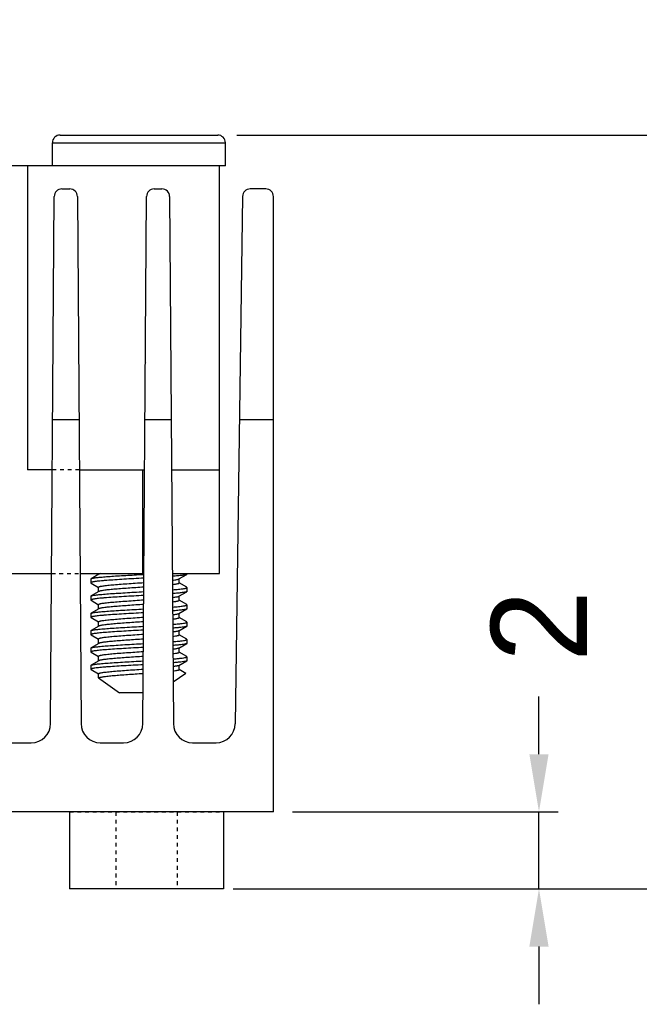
# Model space of a CAD drawing. Header units: millimetres. Extents: x 26 to 18293, y 26 to 4061.
# Tile 3 of 8: x 76 to 92, y 129 to 155. Entities that reach past the tile are written whole.
import ezdxf

# ---------------------------------------------------------------- set-up
doc = ezdxf.new("R2010")
doc.units = ezdxf.units.MM
doc.linetypes.add('HIDDEN', pattern=[0.2, 0.1, -0.1])
for name, color, linetype in [('02___PRT_ALL_AXES', 7, 'Continuous'), ('DEFAULT_2', 8, 'HIDDEN'), ('dim', 4, 'Continuous')]:
    doc.layers.add(name, color=color, linetype=linetype)
doc.dimstyles.new('ISO-25', dxfattribs={"dimtxt": 2.5, "dimasz": 1.5, "dimexe": 0.5, "dimexo": 0.5, "dimgap": 1, "dimtad": 0, "dimdec": 1, "dimtxsty": 'Standard', "dimcen": 2.5, "dimadec": 0, "dimazin": 2, "dimtfac": 1, "dimtdec": 1, "dimtmove": 0, "dimatfit": 3, "dimfxl": 0, "dimarcsym": 0})

# ---------------------------------------------------------------- blocks, each defined once
blk = doc.blocks.new('*D50')
at = {"layer": 'Defpoints', "color": 0}
for p in [(82.466, 133.962), (81.166, 131.962), (89.373, 131.962)]:
    blk.add_point(p, dxfattribs=at)
at = {"layer": 'dim', "color": 0, "lineweight": -2}
for p, q in [((89.373, 135.462), (89.373, 136.962)), ((82.966, 133.962), (89.873, 133.962)), ((89.373, 131.962), (89.373, 133.962)), ((81.666, 131.962), (89.873, 131.962)), ((89.373, 130.462), (89.373, 128.962))]:
    blk.add_line(p, q, dxfattribs=at)
at = {"layer": 'dim', "color": 0}
for points in [[(89.123, 135.462), (89.623, 135.462), (89.373, 133.962)], [(89.123, 130.462), (89.623, 130.462), (89.373, 131.962)]]:
    blk.add_solid(points, dxfattribs=at)
at = {"layer": 'dim', "color": 0, "insert": (89.373, 138.795), "char_height": 2.5, "attachment_point": 5, "rotation": 90}
blk.add_mtext('2', dxfattribs=at)
blk = doc.blocks.new('*D51')
at = {"layer": 'Defpoints', "color": 0}
for p in [(81.016, 151.562), (80.916, 131.962), (97.005, 131.962)]:
    blk.add_point(p, dxfattribs=at)
at = {"layer": 'dim', "color": 0, "lineweight": -2}
for p, q in [((97.005, 153.062), (97.005, 154.562)), ((81.516, 151.562), (97.505, 151.562)), ((97.005, 151.562), (97.005, 150.103)), ((97.005, 131.962), (97.005, 133.52)), ((81.416, 131.962), (97.505, 131.962)), ((97.005, 130.462), (97.005, 128.962))]:
    blk.add_line(p, q, dxfattribs=at)
at = {"layer": 'dim', "color": 0}
for points in [[(96.755, 153.062), (97.255, 153.062), (97.005, 151.562)], [(96.755, 130.462), (97.255, 130.462), (97.005, 131.962)]]:
    blk.add_solid(points, dxfattribs=at)
at = {"layer": 'dim', "color": 0, "insert": (97.005, 141.812), "char_height": 2.5, "attachment_point": 5, "rotation": 90}
blk.add_mtext('(H<19.9)', dxfattribs=at)

msp = doc.modelspace()

# ---------------------------------------------------------------- linework, layer by layer
at = {"color": 7, "linetype": 'Continuous'}
for p, q in [((76.916, 151.562), (81.016, 151.562)), ((76.716, 150.762), (76.716, 151.362)), ((76.716, 151.362), (81.216, 151.362)), ((81.216, 150.762), (81.216, 151.362)), ((76.066, 150.762), (76.066, 142.862)), ((81.066, 140.162), (81.066, 150.762)), ((76.965, 150.162), (77.167, 150.162)), ((79.365, 150.162), (79.567, 150.162)), ((82.266, 150.162), (81.863, 150.162)), ((76.669, 136.258), (76.765, 149.963)), ((77.367, 149.963), (77.463, 136.258)), ((79.069, 136.258), (79.165, 149.963)), ((79.767, 149.963), (79.863, 136.258)), ((81.663, 149.964), (81.473, 136.255)), ((82.466, 133.962), (82.466, 149.962)), ((77.408, 144.162), (76.724, 144.162)), ((79.808, 144.162), (79.124, 144.162)), ((82.466, 144.162), (81.583, 144.162)), ((76.715, 142.862), (76.066, 142.862)), ((77.417, 142.862), (79.115, 142.862)), ((79.066, 140.162), (79.066, 142.862)), ((79.817, 142.862), (81.066, 142.862)), ((77.923, 140.145), (77.722, 140.028)), ((77.916, 140.141), (77.916, 140.162)), ((78.962, 140.133), (78.968, 140.134)), ((78.968, 140.134), (79.067, 140.139)), ((79.067, 140.139), (79.084, 140.14)), ((79.084, 140.14), (79.096, 140.141)), ((80.009, 140.023), (80.21, 140.14)), ((80.216, 140.147), (80.21, 140.14)), ((80.216, 140.162), (80.216, 140.147)), ((77.716, 140.021), (77.722, 140.028)), ((77.716, 140.021), (77.716, 139.922)), ((77.716, 139.922), (77.722, 139.915)), ((77.722, 139.915), (77.916, 139.802)), ((77.916, 139.691), (77.916, 139.807)), ((80.016, 139.912), (80.016, 140.027)), ((80.21, 139.803), (80.016, 139.916)), ((80.216, 139.796), (80.21, 139.803)), ((80.216, 139.796), (80.216, 139.697)), ((77.716, 139.571), (77.722, 139.578)), ((77.716, 139.571), (77.716, 139.472)), ((77.923, 139.695), (77.722, 139.578)), ((80.009, 139.573), (80.21, 139.69)), ((80.016, 139.462), (80.016, 139.577)), ((80.216, 139.697), (80.21, 139.69)), ((77.716, 139.472), (77.722, 139.465)), ((77.722, 139.465), (77.916, 139.352)), ((77.916, 139.241), (77.916, 139.357)), ((80.21, 139.353), (80.016, 139.466)), ((80.216, 139.346), (80.21, 139.353)), ((80.216, 139.346), (80.216, 139.247)), ((77.716, 139.121), (77.722, 139.128)), ((77.716, 139.121), (77.716, 139.022)), ((77.716, 139.022), (77.722, 139.015)), ((77.923, 139.245), (77.722, 139.128)), ((77.722, 139.015), (77.916, 138.902)), ((80.009, 139.123), (80.21, 139.24)), ((80.016, 139.012), (80.016, 139.127)), ((80.21, 138.903), (80.016, 139.016)), ((80.216, 139.247), (80.21, 139.24)), ((77.923, 138.795), (77.722, 138.678)), ((77.916, 138.791), (77.916, 138.907)), ((80.009, 138.673), (80.21, 138.79)), ((80.216, 138.896), (80.21, 138.903)), ((80.216, 138.896), (80.216, 138.797)), ((77.716, 138.671), (77.722, 138.678)), ((77.716, 138.671), (77.716, 138.572)), ((77.716, 138.572), (77.722, 138.565)), ((77.722, 138.565), (77.916, 138.452)), ((80.016, 138.562), (80.016, 138.677)), ((80.21, 138.453), (80.016, 138.566)), ((77.923, 138.345), (77.722, 138.228)), ((77.916, 138.341), (77.916, 138.457)), ((80.009, 138.223), (80.21, 138.34)), ((80.009, 138.224), (80.21, 138.34)), ((80.216, 138.446), (80.21, 138.453)), ((80.216, 138.347), (80.21, 138.34)), ((80.216, 138.446), (80.216, 138.347)), ((77.716, 138.221), (77.722, 138.228)), ((77.716, 138.221), (77.716, 138.122)), ((77.716, 138.122), (77.722, 138.115)), ((77.722, 138.115), (77.916, 138.002)), ((77.916, 137.891), (77.916, 138.007)), ((80.016, 138.112), (80.016, 138.227)), ((80.21, 138.003), (80.016, 138.116)), ((80.216, 137.996), (80.21, 138.003)), ((80.216, 137.996), (80.216, 137.897)), ((77.716, 137.771), (77.722, 137.778)), ((77.716, 137.771), (77.716, 137.672)), ((77.923, 137.895), (77.722, 137.778)), ((80.009, 137.773), (80.21, 137.89)), ((80.016, 137.662), (80.016, 137.777)), ((80.216, 137.897), (80.21, 137.89)), ((77.716, 137.672), (77.722, 137.665)), ((77.722, 137.665), (77.916, 137.552)), ((77.916, 137.447), (77.916, 137.557)), ((80.187, 137.566), (80.016, 137.666)), ((75.563, 135.762), (76.169, 135.762)), ((77.963, 135.762), (78.569, 135.762)), ((80.363, 135.762), (80.973, 135.762)), ((82.466, 133.962), (59.666, 133.962))]:
    msp.add_line(p, q, dxfattribs=at)
for p, q in [((81.216, 150.762), (60.916, 150.762)), ((81.016, 150.762), (76.916, 150.762)), ((80.187, 137.566), (79.855, 137.334)), ((77.916, 137.447), (78.466, 137.062)), ((79.075, 137.062), (78.466, 137.062))]:
    msp.add_line(p, q)
for centre, radius, start, end in [((76.916, 151.362), 0.2, 90, 180), ((81.016, 151.362), 0.2, 0, 90), ((76.965, 149.962), 0.2, 90, 179.6021), ((77.167, 149.962), 0.2, 0.3979, 90), ((79.365, 149.962), 0.2, 90, 179.6021), ((79.567, 149.962), 0.2, 0.3979, 90), ((81.863, 149.962), 0.2, 90, 179.2043), ((82.266, 149.962), 0.2, 0, 90), ((76.169, 136.262), 0.5, 270, 359.6021), ((77.963, 136.262), 0.5, 180.3979, 270), ((78.569, 136.262), 0.5, 270, 359.6021), ((80.363, 136.262), 0.5, 180.3979, 270), ((80.973, 136.262), 0.5, 270, 359.2043)]:
    msp.add_arc(centre, radius, start, end, dxfattribs=at)
for points, knots in [([(79.096, 140.042), (79.009, 140.037), (78.836, 140.027), (78.585, 140.013), (78.35, 139.998), (78.169, 139.985), (78.04, 139.975), (77.958, 139.968), (77.887, 139.96), (77.828, 139.953), (77.786, 139.947), (77.76, 139.941), (77.744, 139.937), (77.732, 139.934), (77.724, 139.93), (77.718, 139.927), (77.716, 139.923), (77.716, 139.922)], [0, 0, 0, 0, 0.188284, 0.372451, 0.544489, 0.696907, 0.763652, 0.823104, 0.874625, 0.917677, 0.951818, 0.965453, 0.976767, 0.985756, 0.992463, 0.997036, 1, 1, 1, 1]), ([(77.722, 140.028), (77.727, 140.031), (77.742, 140.036), (77.769, 140.042), (77.806, 140.049), (77.852, 140.055), (77.908, 140.062), (78, 140.071), (78.135, 140.082), (78.316, 140.095), (78.518, 140.108), (78.736, 140.12), (78.886, 140.129), (78.962, 140.133)], [0, 0, 0, 0, 0.014296, 0.036519, 0.066675, 0.104602, 0.150007, 0.202539, 0.327195, 0.474464, 0.639439, 0.816597, 1, 1, 1, 1]), ([(77.979, 140.162), (77.968, 140.159), (77.952, 140.156), (77.933, 140.15), (77.926, 140.147), (77.923, 140.145)], [0, 0, 0, 0, 0.61118, 0.833054, 1, 1, 1, 1]), ([(80.21, 140.14), (80.205, 140.137), (80.191, 140.133), (80.166, 140.127), (80.132, 140.12), (80.089, 140.114), (80.037, 140.108), (79.952, 140.099), (79.884, 140.094), (79.837, 140.09)], [0, 0, 0, 0, 0.044508, 0.112859, 0.205128, 0.320882, 0.459335, 0.619488, 1, 1, 1, 1]), ([(77.916, 139.807), (77.916, 139.81), (77.922, 139.814), (77.93, 139.818), (77.94, 139.822), (77.953, 139.826), (77.977, 139.831), (78.012, 139.838), (78.063, 139.845), (78.15, 139.856), (78.281, 139.869), (78.459, 139.883), (78.66, 139.898), (78.875, 139.913), (79.021, 139.923), (79.095, 139.928)], [0, 0, 0, 0, 0.008062, 0.014998, 0.024171, 0.035646, 0.049427, 0.08383, 0.127125, 0.178862, 0.305393, 0.457924, 0.629713, 0.813123, 1, 1, 1, 1]), ([(79.094, 139.808), (79.025, 139.803), (78.889, 139.794), (78.688, 139.78), (78.498, 139.766), (78.326, 139.753), (78.197, 139.741), (78.108, 139.731), (78.053, 139.724), (78.007, 139.717), (77.971, 139.71), (77.943, 139.703), (77.929, 139.698), (77.923, 139.695)], [0, 0, 0, 0, 0.175618, 0.348677, 0.512517, 0.660845, 0.78798, 0.842054, 0.889095, 0.928684, 0.96047, 0.984247, 1, 1, 1, 1]), ([(79.838, 139.989), (79.859, 139.992), (79.897, 139.997), (79.946, 140.005), (79.979, 140.012), (79.999, 140.018), (80.006, 140.022), (80.009, 140.023)], [0, 0, 0, 0, 0.363681, 0.653356, 0.865728, 0.942511, 1, 1, 1, 1]), ([(80.016, 139.912), (80.016, 139.91), (80.014, 139.906), (80.009, 139.903), (80.002, 139.899), (79.989, 139.895), (79.969, 139.89), (79.943, 139.885), (79.899, 139.877), (79.863, 139.872), (79.838, 139.869)], [0, 0, 0, 0, 0.032292, 0.056187, 0.086568, 0.16818, 0.278452, 0.417341, 0.584446, 1, 1, 1, 1]), ([(79.839, 139.739), (79.867, 139.741), (79.92, 139.746), (79.995, 139.753), (80.06, 139.76), (80.114, 139.767), (80.152, 139.773), (80.176, 139.778), (80.19, 139.781), (80.201, 139.785), (80.21, 139.789), (80.216, 139.793), (80.216, 139.796)], [0, 0, 0, 0, 0.221078, 0.417539, 0.587441, 0.729211, 0.841522, 0.886372, 0.923603, 0.95322, 0.975395, 1, 1, 1, 1]), ([(79.093, 139.592), (79.006, 139.587), (78.834, 139.577), (78.582, 139.562), (78.348, 139.548), (78.168, 139.535), (78.039, 139.525), (77.957, 139.518), (77.887, 139.51), (77.828, 139.503), (77.786, 139.496), (77.759, 139.491), (77.744, 139.487), (77.732, 139.484), (77.724, 139.48), (77.718, 139.477), (77.716, 139.473), (77.716, 139.472)], [0, 0, 0, 0, 0.188427, 0.372653, 0.544679, 0.69705, 0.763767, 0.823195, 0.87469, 0.917721, 0.951842, 0.965469, 0.976776, 0.985759, 0.992462, 0.997035, 1, 1, 1, 1]), ([(77.722, 139.578), (77.728, 139.581), (77.744, 139.587), (77.774, 139.593), (77.815, 139.6), (77.868, 139.607), (77.931, 139.614), (78.035, 139.624), (78.185, 139.636), (78.387, 139.649), (78.611, 139.663), (78.849, 139.677), (79.011, 139.686), (79.093, 139.691)], [0, 0, 0, 0, 0.014127, 0.036499, 0.067095, 0.105711, 0.151994, 0.205529, 0.332246, 0.481046, 0.646236, 0.821468, 1, 1, 1, 1]), ([(80.21, 139.69), (80.205, 139.687), (80.192, 139.683), (80.167, 139.677), (80.133, 139.671), (80.09, 139.664), (80.038, 139.658), (79.954, 139.65), (79.887, 139.644), (79.84, 139.64)], [0, 0, 0, 0, 0.044593, 0.112986, 0.205261, 0.320998, 0.459417, 0.619532, 1, 1, 1, 1]), ([(79.841, 139.54), (79.862, 139.542), (79.899, 139.547), (79.947, 139.555), (79.98, 139.562), (79.999, 139.568), (80.006, 139.572), (80.009, 139.573)], [0, 0, 0, 0, 0.3633, 0.652781, 0.865251, 0.942223, 1, 1, 1, 1]), ([(77.916, 139.357), (77.916, 139.36), (77.922, 139.364), (77.93, 139.368), (77.94, 139.372), (77.953, 139.376), (77.976, 139.381), (78.012, 139.388), (78.063, 139.395), (78.149, 139.406), (78.28, 139.419), (78.457, 139.433), (78.658, 139.448), (78.872, 139.463), (79.018, 139.473), (79.092, 139.478)], [0, 0, 0, 0, 0.008064, 0.014996, 0.024163, 0.035629, 0.0494, 0.08378, 0.127048, 0.178754, 0.30522, 0.457692, 0.629469, 0.81295, 1, 1, 1, 1]), ([(79.091, 139.358), (79.022, 139.353), (78.886, 139.344), (78.686, 139.33), (78.496, 139.316), (78.325, 139.302), (78.196, 139.291), (78.108, 139.281), (78.053, 139.274), (78.007, 139.267), (77.97, 139.26), (77.943, 139.253), (77.929, 139.248), (77.923, 139.245)], [0, 0, 0, 0, 0.175764, 0.348881, 0.512716, 0.660999, 0.788072, 0.842116, 0.889131, 0.928698, 0.960471, 0.984242, 1, 1, 1, 1]), ([(80.016, 139.462), (80.016, 139.46), (80.014, 139.456), (80.009, 139.453), (80.002, 139.45), (79.989, 139.445), (79.97, 139.44), (79.945, 139.435), (79.901, 139.427), (79.866, 139.423), (79.841, 139.42)], [0, 0, 0, 0, 0.032482, 0.056427, 0.086834, 0.168446, 0.278676, 0.417498, 0.584528, 1, 1, 1, 1]), ([(79.842, 139.289), (79.87, 139.291), (79.923, 139.296), (79.997, 139.303), (80.061, 139.31), (80.115, 139.317), (80.153, 139.323), (80.177, 139.328), (80.19, 139.331), (80.201, 139.335), (80.21, 139.339), (80.216, 139.343), (80.216, 139.346)], [0, 0, 0, 0, 0.221124, 0.417588, 0.587469, 0.729211, 0.841494, 0.886334, 0.923557, 0.953172, 0.975351, 1, 1, 1, 1]), ([(79.09, 139.142), (79.003, 139.137), (78.831, 139.127), (78.58, 139.112), (78.346, 139.098), (78.166, 139.085), (78.038, 139.075), (77.957, 139.067), (77.886, 139.06), (77.827, 139.053), (77.786, 139.046), (77.759, 139.041), (77.744, 139.037), (77.732, 139.034), (77.724, 139.03), (77.718, 139.027), (77.716, 139.023), (77.716, 139.022)], [0, 0, 0, 0, 0.188568, 0.372852, 0.544885, 0.697223, 0.763913, 0.823307, 0.87477, 0.917769, 0.951867, 0.965484, 0.976783, 0.985761, 0.992462, 0.997033, 1, 1, 1, 1]), ([(77.722, 139.128), (77.728, 139.131), (77.744, 139.137), (77.774, 139.143), (77.815, 139.15), (77.868, 139.157), (77.931, 139.164), (78.034, 139.174), (78.184, 139.186), (78.386, 139.199), (78.609, 139.213), (78.847, 139.227), (79.009, 139.236), (79.09, 139.241)], [0, 0, 0, 0, 0.01413, 0.036496, 0.067079, 0.105672, 0.151929, 0.205436, 0.332101, 0.480873, 0.646066, 0.821345, 1, 1, 1, 1]), ([(77.916, 138.907), (77.916, 138.91), (77.922, 138.914), (77.93, 138.918), (77.94, 138.922), (77.953, 138.926), (77.976, 138.931), (78.012, 138.938), (78.062, 138.945), (78.149, 138.956), (78.279, 138.968), (78.456, 138.983), (78.656, 138.998), (78.869, 139.013), (79.015, 139.022), (79.089, 139.028)], [0, 0, 0, 0, 0.008066, 0.014995, 0.024155, 0.035612, 0.049372, 0.083723, 0.126954, 0.178621, 0.305015, 0.457448, 0.629231, 0.81278, 1, 1, 1, 1]), ([(80.21, 139.24), (80.205, 139.237), (80.192, 139.233), (80.167, 139.227), (80.133, 139.221), (80.091, 139.215), (80.04, 139.208), (79.956, 139.2), (79.889, 139.194), (79.842, 139.19)], [0, 0, 0, 0, 0.044681, 0.113125, 0.20542, 0.321144, 0.459534, 0.619603, 1, 1, 1, 1]), ([(79.844, 139.09), (79.864, 139.093), (79.901, 139.097), (79.949, 139.105), (79.98, 139.112), (79.999, 139.118), (80.006, 139.122), (80.009, 139.123)], [0, 0, 0, 0, 0.362886, 0.652161, 0.864759, 0.941927, 1, 1, 1, 1]), ([(80.016, 139.012), (80.016, 139.008), (80.009, 139.003), (79.999, 138.999), (79.992, 138.996), (79.988, 138.995)], [0, 0, 0, 0, 0.324218, 0.614058, 1, 1, 1, 1]), ([(77.722, 138.678), (77.728, 138.681), (77.744, 138.687), (77.774, 138.693), (77.815, 138.7), (77.867, 138.707), (77.93, 138.714), (78.033, 138.724), (78.183, 138.736), (78.384, 138.749), (78.607, 138.763), (78.844, 138.777), (79.006, 138.786), (79.087, 138.791)], [0, 0, 0, 0, 0.014133, 0.036496, 0.067069, 0.105649, 0.151888, 0.205374, 0.331989, 0.480714, 0.645896, 0.821225, 1, 1, 1, 1]), ([(79.088, 138.907), (79.019, 138.903), (78.883, 138.894), (78.684, 138.88), (78.495, 138.866), (78.324, 138.852), (78.195, 138.84), (78.107, 138.831), (78.052, 138.824), (78.007, 138.817), (77.97, 138.81), (77.943, 138.803), (77.929, 138.798), (77.923, 138.795)], [0, 0, 0, 0, 0.175908, 0.349082, 0.512912, 0.66115, 0.788162, 0.842177, 0.889165, 0.928712, 0.960471, 0.984238, 1, 1, 1, 1]), ([(79.988, 138.995), (79.98, 138.993), (79.961, 138.988), (79.913, 138.979), (79.873, 138.974), (79.845, 138.97)], [0, 0, 0, 0, 0.175859, 0.402122, 1, 1, 1, 1]), ([(79.845, 138.84), (79.884, 138.843), (79.954, 138.849), (80.049, 138.858), (80.123, 138.868), (80.165, 138.875), (80.182, 138.879)], [0, 0, 0, 0, 0.339826, 0.623037, 0.84442, 1, 1, 1, 1]), ([(80.182, 138.78), (80.165, 138.776), (80.123, 138.769), (80.049, 138.759), (79.954, 138.75), (79.884, 138.744), (79.846, 138.741)], [0, 0, 0, 0, 0.155635, 0.377028, 0.660215, 1, 1, 1, 1]), ([(80.182, 138.879), (80.187, 138.881), (80.196, 138.883), (80.207, 138.887), (80.213, 138.891), (80.216, 138.895), (80.216, 138.896)], [0, 0, 0, 0, 0.393142, 0.684685, 0.879794, 1, 1, 1, 1]), ([(80.21, 138.79), (80.206, 138.788), (80.197, 138.784), (80.188, 138.782), (80.182, 138.78)], [0, 0, 0, 0, 0.411156, 1, 1, 1, 1]), ([(80.216, 138.797), (80.216, 138.796), (80.215, 138.793), (80.212, 138.791), (80.21, 138.79)], [0, 0, 0, 0, 0.18823, 1, 1, 1, 1]), ([(79.086, 138.691), (79, 138.687), (78.828, 138.677), (78.578, 138.662), (78.344, 138.648), (78.165, 138.635), (78.037, 138.625), (77.956, 138.617), (77.886, 138.61), (77.827, 138.603), (77.786, 138.596), (77.759, 138.591), (77.744, 138.587), (77.732, 138.584), (77.724, 138.58), (77.718, 138.577), (77.716, 138.573), (77.716, 138.572)], [0, 0, 0, 0, 0.188707, 0.37305, 0.545073, 0.697363, 0.764026, 0.823394, 0.874833, 0.917811, 0.95189, 0.965499, 0.976791, 0.985764, 0.992461, 0.997032, 1, 1, 1, 1]), ([(79.086, 138.577), (79.012, 138.572), (78.866, 138.562), (78.653, 138.548), (78.454, 138.533), (78.277, 138.518), (78.148, 138.506), (78.062, 138.495), (78.011, 138.488), (77.976, 138.481), (77.953, 138.476), (77.94, 138.472), (77.93, 138.468), (77.922, 138.464), (77.916, 138.46), (77.916, 138.457)], [0, 0, 0, 0, 0.187389, 0.371011, 0.542782, 0.695156, 0.821484, 0.873121, 0.916326, 0.950653, 0.964404, 0.975853, 0.985008, 0.991933, 1, 1, 1, 1]), ([(79.988, 138.665), (79.98, 138.663), (79.961, 138.658), (79.914, 138.649), (79.875, 138.644), (79.847, 138.64)], [0, 0, 0, 0, 0.176319, 0.402712, 1, 1, 1, 1]), ([(80.016, 138.562), (80.016, 138.56), (80.014, 138.557), (80.01, 138.554), (80.003, 138.55), (79.99, 138.545), (79.971, 138.54), (79.947, 138.535), (79.906, 138.528), (79.872, 138.524), (79.847, 138.52)], [0, 0, 0, 0, 0.032904, 0.05696, 0.087427, 0.169044, 0.279184, 0.417861, 0.584724, 1, 1, 1, 1]), ([(80.009, 138.673), (80.007, 138.672), (80.001, 138.669), (79.994, 138.667), (79.988, 138.665)], [0, 0, 0, 0, 0.197842, 1, 1, 1, 1]), ([(79.083, 138.241), (78.997, 138.236), (78.826, 138.227), (78.576, 138.212), (78.343, 138.197), (78.164, 138.185), (78.036, 138.175), (77.955, 138.167), (77.885, 138.16), (77.827, 138.153), (77.786, 138.146), (77.759, 138.141), (77.744, 138.137), (77.732, 138.134), (77.724, 138.13), (77.718, 138.127), (77.716, 138.123), (77.716, 138.122)], [0, 0, 0, 0, 0.188852, 0.373253, 0.545283, 0.69754, 0.764174, 0.823509, 0.874915, 0.917861, 0.951915, 0.965514, 0.9768, 0.985767, 0.992461, 0.99703, 1, 1, 1, 1]), ([(77.722, 138.228), (77.728, 138.231), (77.744, 138.237), (77.774, 138.243), (77.815, 138.25), (77.867, 138.257), (77.93, 138.264), (78.032, 138.274), (78.182, 138.285), (78.382, 138.299), (78.605, 138.313), (78.841, 138.327), (79.003, 138.336), (79.084, 138.34)], [0, 0, 0, 0, 0.014136, 0.036493, 0.067053, 0.105611, 0.151823, 0.205279, 0.331842, 0.480538, 0.645722, 0.8211, 1, 1, 1, 1]), ([(79.085, 138.457), (79.016, 138.453), (78.881, 138.443), (78.681, 138.43), (78.493, 138.416), (78.322, 138.402), (78.195, 138.39), (78.106, 138.381), (78.052, 138.374), (78.007, 138.367), (77.97, 138.36), (77.943, 138.353), (77.929, 138.348), (77.923, 138.345)], [0, 0, 0, 0, 0.176055, 0.349288, 0.513112, 0.661304, 0.788254, 0.842238, 0.8892, 0.928725, 0.960471, 0.984233, 1, 1, 1, 1]), ([(79.845, 138.39), (79.884, 138.393), (79.954, 138.399), (80.049, 138.409), (80.123, 138.418), (80.165, 138.426), (80.182, 138.43)], [0, 0, 0, 0, 0.339826, 0.623037, 0.84442, 1, 1, 1, 1]), ([(80.182, 138.331), (80.165, 138.327), (80.123, 138.319), (80.049, 138.31), (79.954, 138.3), (79.884, 138.294), (79.846, 138.291)], [0, 0, 0, 0, 0.155635, 0.377028, 0.660215, 1, 1, 1, 1]), ([(80.182, 138.43), (80.187, 138.431), (80.196, 138.433), (80.207, 138.437), (80.213, 138.441), (80.216, 138.445), (80.216, 138.446)], [0, 0, 0, 0, 0.393142, 0.684685, 0.879794, 1, 1, 1, 1]), ([(80.21, 138.34), (80.206, 138.338), (80.197, 138.335), (80.188, 138.332), (80.182, 138.331)], [0, 0, 0, 0, 0.411156, 1, 1, 1, 1]), ([(79.083, 138.127), (79.009, 138.122), (78.864, 138.112), (78.651, 138.097), (78.452, 138.083), (78.276, 138.068), (78.147, 138.056), (78.061, 138.045), (78.011, 138.038), (77.976, 138.031), (77.953, 138.026), (77.94, 138.022), (77.93, 138.018), (77.922, 138.014), (77.916, 138.01), (77.916, 138.007)], [0, 0, 0, 0, 0.187566, 0.371258, 0.543025, 0.695356, 0.821615, 0.873216, 0.916383, 0.950683, 0.96442, 0.97586, 0.985009, 0.991931, 1, 1, 1, 1]), ([(79.082, 138.007), (79.013, 138.002), (78.878, 137.993), (78.679, 137.979), (78.491, 137.966), (78.321, 137.952), (78.194, 137.94), (78.106, 137.931), (78.052, 137.924), (78.006, 137.917), (77.97, 137.91), (77.943, 137.903), (77.929, 137.898), (77.923, 137.895)], [0, 0, 0, 0, 0.176199, 0.34949, 0.513308, 0.661455, 0.788344, 0.842298, 0.889234, 0.928739, 0.960471, 0.984229, 1, 1, 1, 1]), ([(79.988, 138.215), (79.98, 138.213), (79.961, 138.208), (79.914, 138.2), (79.875, 138.194), (79.847, 138.191)], [0, 0, 0, 0, 0.176319, 0.402712, 1, 1, 1, 1]), ([(80.018, 138.112), (80.018, 138.11), (80.016, 138.107), (80.012, 138.104), (80.005, 138.1), (79.992, 138.096), (79.974, 138.091), (79.95, 138.086), (79.908, 138.079), (79.874, 138.074), (79.85, 138.071)], [0, 0, 0, 0, 0.032904, 0.05696, 0.087427, 0.169044, 0.279184, 0.417861, 0.584724, 1, 1, 1, 1]), ([(80.009, 138.224), (80.007, 138.223), (80.001, 138.219), (79.994, 138.217), (79.988, 138.215)], [0, 0, 0, 0, 0.197842, 1, 1, 1, 1]), ([(80.184, 137.98), (80.189, 137.982), (80.198, 137.984), (80.209, 137.988), (80.216, 137.992), (80.218, 137.996), (80.218, 137.997)], [0, 0, 0, 0, 0.393142, 0.684685, 0.879794, 1, 1, 1, 1]), ([(79.08, 137.791), (78.994, 137.786), (78.823, 137.776), (78.574, 137.762), (78.341, 137.747), (78.163, 137.735), (78.036, 137.725), (77.955, 137.717), (77.885, 137.71), (77.826, 137.703), (77.785, 137.696), (77.759, 137.691), (77.744, 137.687), (77.732, 137.684), (77.724, 137.68), (77.718, 137.677), (77.716, 137.673), (77.716, 137.672)], [0, 0, 0, 0, 0.188987, 0.373448, 0.545469, 0.697678, 0.764284, 0.823594, 0.874975, 0.917902, 0.951936, 0.965529, 0.976807, 0.98577, 0.99246, 0.997029, 1, 1, 1, 1]), ([(77.722, 137.778), (77.728, 137.781), (77.744, 137.787), (77.773, 137.793), (77.815, 137.8), (77.866, 137.807), (77.929, 137.814), (78.031, 137.824), (78.18, 137.835), (78.38, 137.849), (78.603, 137.863), (78.839, 137.876), (79, 137.886), (79.081, 137.89)], [0, 0, 0, 0, 0.01414, 0.036494, 0.067045, 0.10559, 0.151785, 0.205221, 0.331732, 0.480382, 0.645556, 0.820983, 1, 1, 1, 1]), ([(79.848, 137.94), (79.886, 137.944), (79.956, 137.95), (80.051, 137.959), (80.125, 137.969), (80.167, 137.976), (80.184, 137.98)], [0, 0, 0, 0, 0.339826, 0.623037, 0.84442, 1, 1, 1, 1]), ([(80.184, 137.881), (80.167, 137.877), (80.125, 137.87), (80.051, 137.86), (79.957, 137.851), (79.886, 137.845), (79.848, 137.841)], [0, 0, 0, 0, 0.155635, 0.377028, 0.660215, 1, 1, 1, 1]), ([(79.99, 137.766), (79.982, 137.763), (79.963, 137.759), (79.916, 137.75), (79.877, 137.745), (79.849, 137.741)], [0, 0, 0, 0, 0.176319, 0.402712, 1, 1, 1, 1]), ([(80.212, 137.891), (80.209, 137.889), (80.199, 137.885), (80.19, 137.883), (80.184, 137.881)], [0, 0, 0, 0, 0.411156, 1, 1, 1, 1]), ([(77.916, 137.557), (77.916, 137.56), (77.921, 137.564), (77.93, 137.568), (77.94, 137.572), (77.953, 137.576), (77.975, 137.581), (78.011, 137.588), (78.061, 137.595), (78.146, 137.605), (78.275, 137.618), (78.451, 137.633), (78.649, 137.647), (78.861, 137.662), (79.006, 137.672), (79.079, 137.677)], [0, 0, 0, 0, 0.008071, 0.014989, 0.024131, 0.035564, 0.049294, 0.083568, 0.12671, 0.178277, 0.304464, 0.456738, 0.628507, 0.812272, 1, 1, 1, 1]), ([(79.079, 137.557), (79.01, 137.552), (78.875, 137.543), (78.677, 137.529), (78.489, 137.516), (78.32, 137.502), (78.193, 137.49), (78.105, 137.48), (78.051, 137.474), (78.006, 137.467), (77.97, 137.46), (77.943, 137.453), (77.929, 137.448), (77.923, 137.445)], [0, 0, 0, 0, 0.176343, 0.349691, 0.513504, 0.661606, 0.788433, 0.842358, 0.889268, 0.928752, 0.960471, 0.984224, 1, 1, 1, 1]), ([(80.018, 137.663), (80.018, 137.661), (80.016, 137.657), (80.012, 137.655), (80.005, 137.651), (79.992, 137.646), (79.974, 137.641), (79.95, 137.636), (79.908, 137.629), (79.874, 137.624), (79.85, 137.621)], [0, 0, 0, 0, 0.032904, 0.05696, 0.087427, 0.169044, 0.279184, 0.417861, 0.584724, 1, 1, 1, 1])]:
    msp.add_open_spline(points, degree=3, knots=knots, dxfattribs=at)
at = {"layer": '02___PRT_ALL_AXES', "color": 7, "linetype": 'Continuous'}
for p, q in [((75.035, 140.162), (76.697, 140.162)), ((77.435, 140.162), (79.097, 140.162)), ((79.835, 140.162), (81.066, 140.162)), ((77.166, 133.962), (77.166, 131.962)), ((81.166, 133.962), (81.166, 131.962)), ((81.166, 131.962), (77.166, 131.962))]:
    msp.add_line(p, q, dxfattribs=at)
at = {"layer": '02___PRT_ALL_AXES', "color": 8, "linetype": 'HIDDEN'}
for p, q in [((77.166, 133.962), (81.166, 133.962)), ((78.366, 133.962), (78.366, 131.962)), ((79.966, 133.962), (79.966, 131.962))]:
    msp.add_line(p, q, dxfattribs=at)
at = {"layer": 'DEFAULT_2', "color": 8, "linetype": 'HIDDEN'}
for p, q in [((79.148, 145.662), (79.135, 145.661)), ((77.417, 142.862), (76.715, 142.862)), ((80.216, 142.847), (80.21, 142.84)), ((76.697, 140.162), (77.435, 140.162)), ((77.916, 140.137), (77.916, 140.141)), ((77.916, 139.802), (77.923, 139.798)), ((80.016, 139.916), (80.009, 139.92)), ((80.016, 140.027), (80.016, 140.032)), ((77.916, 139.687), (77.916, 139.691)), ((80.016, 139.577), (80.016, 139.582)), ((77.916, 139.352), (77.923, 139.348)), ((80.016, 139.466), (80.009, 139.47)), ((77.916, 139.237), (77.916, 139.241)), ((80.016, 139.016), (80.009, 139.02)), ((80.016, 139.127), (80.016, 139.132)), ((77.916, 138.902), (77.923, 138.898)), ((77.916, 138.787), (77.916, 138.791)), ((80.016, 138.566), (80.009, 138.57)), ((80.016, 138.677), (80.016, 138.682)), ((77.916, 138.452), (77.923, 138.448)), ((77.916, 138.337), (77.916, 138.341)), ((77.916, 138.002), (77.923, 137.998)), ((80.016, 138.116), (80.009, 138.12)), ((80.016, 138.227), (80.016, 138.232)), ((77.916, 137.887), (77.916, 137.891)), ((80.016, 137.777), (80.016, 137.782)), ((77.916, 137.552), (77.923, 137.548)), ((80.016, 137.666), (80.009, 137.67)), ((79.062, 136.326), (79.07, 136.326))]:
    msp.add_line(p, q, dxfattribs=at)
for points, knots in [([(77.923, 140.145), (77.922, 140.144), (77.919, 140.142), (77.916, 140.139), (77.916, 140.137)], [0, 0, 0, 0, 0.3361, 1, 1, 1, 1]), ([(77.923, 139.798), (77.922, 139.799), (77.919, 139.801), (77.916, 139.804), (77.916, 139.807)], [0, 0, 0, 0, 0.336124, 1, 1, 1, 1]), ([(80.009, 140.023), (80.01, 140.024), (80.013, 140.026), (80.016, 140.029), (80.016, 140.032)], [0, 0, 0, 0, 0.336129, 1, 1, 1, 1]), ([(80.009, 139.92), (80.01, 139.919), (80.013, 139.917), (80.016, 139.914), (80.016, 139.912)], [0, 0, 0, 0, 0.3361, 1, 1, 1, 1]), ([(77.923, 139.695), (77.922, 139.694), (77.919, 139.692), (77.916, 139.689), (77.916, 139.687)], [0, 0, 0, 0, 0.3361, 1, 1, 1, 1]), ([(80.009, 139.573), (80.01, 139.574), (80.013, 139.576), (80.016, 139.579), (80.016, 139.582)], [0, 0, 0, 0, 0.336125, 1, 1, 1, 1]), ([(77.923, 139.348), (77.922, 139.349), (77.919, 139.351), (77.916, 139.354), (77.916, 139.357)], [0, 0, 0, 0, 0.336134, 1, 1, 1, 1]), ([(80.009, 139.47), (80.01, 139.469), (80.013, 139.467), (80.016, 139.464), (80.016, 139.462)], [0, 0, 0, 0, 0.3361, 1, 1, 1, 1]), ([(77.923, 139.245), (77.922, 139.244), (77.919, 139.242), (77.916, 139.239), (77.916, 139.237)], [0, 0, 0, 0, 0.3361, 1, 1, 1, 1]), ([(80.009, 139.123), (80.01, 139.124), (80.013, 139.126), (80.016, 139.129), (80.016, 139.132)], [0, 0, 0, 0, 0.33613, 1, 1, 1, 1]), ([(80.009, 139.02), (80.01, 139.019), (80.013, 139.017), (80.016, 139.014), (80.016, 139.012)], [0, 0, 0, 0, 0.3361, 1, 1, 1, 1]), ([(77.923, 138.898), (77.922, 138.899), (77.919, 138.901), (77.916, 138.904), (77.916, 138.907)], [0, 0, 0, 0, 0.336126, 1, 1, 1, 1]), ([(77.923, 138.795), (77.922, 138.794), (77.919, 138.792), (77.916, 138.789), (77.916, 138.787)], [0, 0, 0, 0, 0.336095, 1, 1, 1, 1]), ([(80.016, 138.682), (80.016, 138.681), (80.015, 138.677), (80.011, 138.675), (80.009, 138.673)], [0, 0, 0, 0, 0.188371, 1, 1, 1, 1]), ([(80.009, 138.57), (80.01, 138.569), (80.013, 138.567), (80.016, 138.564), (80.016, 138.562)], [0, 0, 0, 0, 0.3361, 1, 1, 1, 1]), ([(77.923, 138.448), (77.922, 138.449), (77.919, 138.451), (77.916, 138.454), (77.916, 138.457)], [0, 0, 0, 0, 0.336133, 1, 1, 1, 1]), ([(77.923, 138.345), (77.922, 138.344), (77.919, 138.342), (77.916, 138.339), (77.916, 138.337)], [0, 0, 0, 0, 0.3361, 1, 1, 1, 1]), ([(77.923, 137.998), (77.922, 137.999), (77.919, 138.001), (77.916, 138.004), (77.916, 138.007)], [0, 0, 0, 0, 0.336126, 1, 1, 1, 1]), ([(80.016, 138.232), (80.016, 138.231), (80.015, 138.227), (80.011, 138.225), (80.009, 138.223)], [0, 0, 0, 0, 0.18817, 1, 1, 1, 1]), ([(80.009, 138.12), (80.01, 138.119), (80.013, 138.117), (80.016, 138.114), (80.016, 138.112)], [0, 0, 0, 0, 0.3361, 1, 1, 1, 1]), ([(77.923, 137.895), (77.922, 137.894), (77.919, 137.892), (77.916, 137.889), (77.916, 137.887)], [0, 0, 0, 0, 0.3361, 1, 1, 1, 1]), ([(80.009, 137.773), (80.01, 137.774), (80.013, 137.776), (80.016, 137.779), (80.016, 137.782)], [0, 0, 0, 0, 0.336124, 1, 1, 1, 1]), ([(77.923, 137.548), (77.922, 137.549), (77.919, 137.551), (77.916, 137.554), (77.916, 137.557)], [0, 0, 0, 0, 0.336129, 1, 1, 1, 1]), ([(80.009, 137.67), (80.01, 137.669), (80.013, 137.667), (80.016, 137.664), (80.016, 137.662)], [0, 0, 0, 0, 0.3361, 1, 1, 1, 1])]:
    msp.add_open_spline(points, degree=3, knots=knots, dxfattribs=at)

# ---------------------------------------------------------------- dimensions: what is measured, and where the dimension line sits
at = {"layer": 'dim'}
dim = msp.add_linear_dim(base=(97.005, 131.962), p1=(81.016, 151.562), p2=(80.916, 131.962), angle=90, text='(H<19.9)', dimstyle='ISO-25', dxfattribs=at)
dim.commit()
dim.dimension.update_dxf_attribs({"geometry": '*D51', "text_midpoint": (97.005, 141.812), "dimtype": 160})
dim = msp.add_linear_dim(base=(89.373, 131.962), p1=(82.466, 133.962), p2=(81.166, 131.962), angle=90, dimstyle='ISO-25', override={"dimtp": 0.15, "dimtm": 0.15}, dxfattribs=at)
dim.commit()
dim.dimension.update_dxf_attribs({"geometry": '*D50', "text_midpoint": (89.373, 138.795), "dimtype": 160})

doc.saveas('drawing.dxf')
